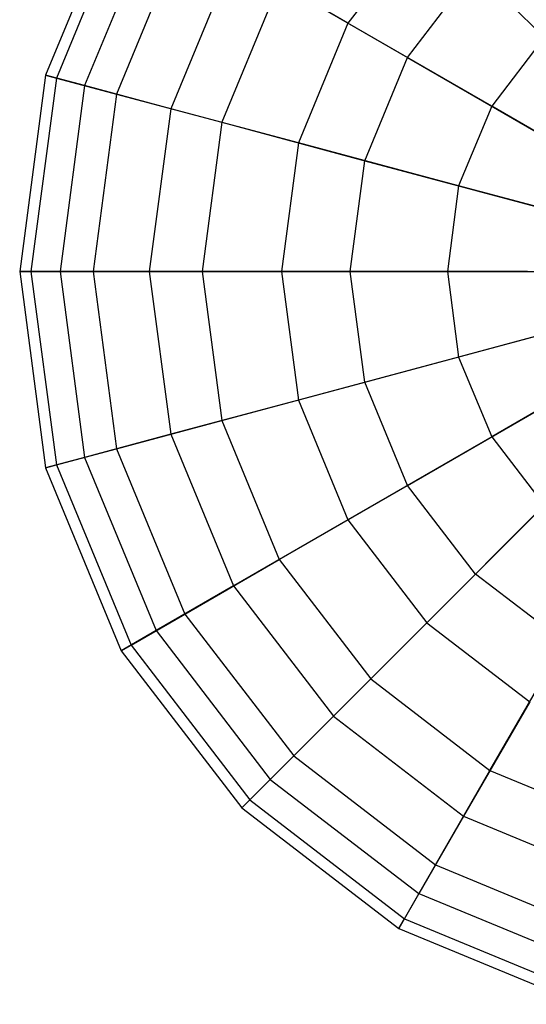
# Model space of a CAD drawing. Extents: x -38.6 to 39.4, y -37.8 to 40.2.
# Tile 25 of 49: x 0.3 to 2.5, y -28.6 to -24.3. Entities that reach past the tile are written whole.
import ezdxf

# ---------------------------------------------------------------- set-up
doc = ezdxf.new("R2010")
doc.units = 0
doc.header["$LTSCALE"] = 2.54
doc.layers.get('0').update_dxf_attribs({"color": 13, "linetype": 'CONTINUOUS'})

# ---------------------------------------------------------------- blocks, each defined once
blk = doc.blocks.new('GRUPUJ_1')
at = {"color": 0}
for p, q in [((39.3205, 14.0444, 12.8159), (38.9936, 13.2552, 12.8159)), ((39.3205, 14.0444, 12.8159), (38.9936, 13.2552, 12.8159)), ((39.3627, 14.02, 11.9608), (39.0407, 13.2426, 11.9608)), ((39.3627, 14.02, 11.9608), (39.0407, 13.2426, 11.9608)), ((39.4713, 13.9573, 13.6545), (39.1618, 13.2102, 13.6545)), ((39.4713, 13.9573, 13.6545), (39.1618, 13.2102, 13.6545)), ((39.5952, 13.8858, 11.1474), (39.3001, 13.1731, 11.1474)), ((39.5952, 13.8858, 11.1474), (39.3001, 13.1731, 11.1474)), ((40.6393, 13.9233, 15.0587), (40.2988, 13.4796, 15.0587)), ((40.6393, 13.9233, 15.0587), (40.2988, 13.4796, 15.0587)), ((39.805, 13.7647, 14.4195), (39.534, 13.1104, 14.4195)), ((39.805, 13.7647, 14.4195), (39.534, 13.1104, 14.4195)), ((40.2988, 13.4796, 15.0587), (39.805, 13.7647, 14.4195)), ((40.2988, 13.4796, 15.0587), (39.805, 13.7647, 14.4195)), ((40.5557, 13.3313, 9.8611), (40.849, 13.7135, 9.8611)), ((40.5557, 13.3313, 9.8611), (40.849, 13.7135, 9.8611)), ((40.849, 13.7135, 9.8611), (41.3899, 13.1726, 9.4758)), ((40.849, 13.7135, 9.8611), (41.3899, 13.1726, 9.4758)), ((40.0021, 13.6509, 10.4312), (39.7539, 13.0515, 10.4312)), ((40.0021, 13.6509, 10.4312), (39.7539, 13.0515, 10.4312)), ((40.0021, 13.6509, 10.4312), (40.5557, 13.3313, 9.8611)), ((40.0021, 13.6509, 10.4312), (40.5557, 13.3313, 9.8611)), ((40.2988, 13.4796, 15.0587), (40.0847, 12.9629, 15.0587)), ((40.2988, 13.4796, 15.0587), (40.0847, 12.9629, 15.0587)), ((40.919, 13.1215, 15.5285), (40.2988, 13.4796, 15.0587)), ((40.919, 13.1215, 15.5285), (40.2988, 13.4796, 15.0587)), ((41.1457, 13.4169, 15.5285), (40.919, 13.1215, 15.5285)), ((41.1457, 13.4169, 15.5285), (40.919, 13.1215, 15.5285)), ((40.3713, 12.8861, 9.8611), (40.5557, 13.3313, 9.8611)), ((40.3713, 12.8861, 9.8611), (40.5557, 13.3313, 9.8611)), ((40.5557, 13.3313, 9.8611), (41.2182, 12.9488, 9.4758)), ((40.5557, 13.3313, 9.8611), (41.2182, 12.9488, 9.4758)), ((38.9936, 13.2552, 12.8159), (38.8821, 12.4084, 12.8159)), ((38.9936, 13.2552, 12.8159), (38.8821, 12.4084, 12.8159)), ((39.1618, 13.2102, 13.6545), (38.9936, 13.2552, 12.8159)), ((39.1618, 13.2102, 13.6545), (38.9936, 13.2552, 12.8159)), ((38.9936, 13.2552, 12.8159), (39.0407, 13.2426, 11.9608)), ((38.9936, 13.2552, 12.8159), (39.0407, 13.2426, 11.9608)), ((39.0407, 13.2426, 11.9608), (38.9309, 12.4084, 11.9608)), ((39.0407, 13.2426, 11.9608), (38.9309, 12.4084, 11.9608)), ((39.0407, 13.2426, 11.9608), (39.3001, 13.1731, 11.1474)), ((39.0407, 13.2426, 11.9608), (39.3001, 13.1731, 11.1474)), ((39.1618, 13.2102, 13.6545), (39.0563, 12.4084, 13.6545)), ((39.1618, 13.2102, 13.6545), (39.0563, 12.4084, 13.6545)), ((39.534, 13.1104, 14.4195), (39.1618, 13.2102, 13.6545)), ((39.534, 13.1104, 14.4195), (39.1618, 13.2102, 13.6545)), ((39.3001, 13.1731, 11.1474), (39.1994, 12.4084, 11.1474)), ((39.3001, 13.1731, 11.1474), (39.1994, 12.4084, 11.1474)), ((39.3001, 13.1731, 11.1474), (39.7539, 13.0515, 10.4312)), ((39.3001, 13.1731, 11.1474), (39.7539, 13.0515, 10.4312)), ((40.919, 13.1215, 15.5285), (40.7765, 12.7775, 15.5285)), ((40.919, 13.1215, 15.5285), (40.7765, 12.7775, 15.5285)), ((41.6234, 12.7148, 15.797), (40.919, 13.1215, 15.5285)), ((41.6234, 12.7148, 15.797), (40.919, 13.1215, 15.5285)), ((39.534, 13.1104, 14.4195), (39.4416, 12.4084, 14.4195)), ((39.534, 13.1104, 14.4195), (39.4416, 12.4084, 14.4195)), ((40.0847, 12.9629, 15.0587), (39.534, 13.1104, 14.4195)), ((40.0847, 12.9629, 15.0587), (39.534, 13.1104, 14.4195)), ((39.7539, 13.0515, 10.4312), (39.6692, 12.4084, 10.4312)), ((39.7539, 13.0515, 10.4312), (39.6692, 12.4084, 10.4312)), ((39.7539, 13.0515, 10.4312), (40.3713, 12.8861, 9.8611)), ((39.7539, 13.0515, 10.4312), (40.3713, 12.8861, 9.8611)), ((40.0847, 12.9629, 15.0587), (40.0117, 12.4084, 15.0587)), ((40.0847, 12.9629, 15.0587), (40.0117, 12.4084, 15.0587)), ((40.7765, 12.7775, 15.5285), (40.0847, 12.9629, 15.0587)), ((40.7765, 12.7775, 15.5285), (40.0847, 12.9629, 15.0587)), ((40.3084, 12.4084, 9.8611), (40.3713, 12.8861, 9.8611)), ((40.3084, 12.4084, 9.8611), (40.3713, 12.8861, 9.8611)), ((40.3713, 12.8861, 9.8611), (41.1102, 12.6881, 9.4758)), ((40.3713, 12.8861, 9.8611), (41.1102, 12.6881, 9.4758)), ((40.7765, 12.7775, 15.5285), (40.7279, 12.4084, 15.5285)), ((40.7765, 12.7775, 15.5285), (40.7279, 12.4084, 15.5285)), ((41.5622, 12.567, 15.797), (40.7765, 12.7775, 15.5285)), ((41.5622, 12.567, 15.797), (40.7765, 12.7775, 15.5285)), ((38.9309, 12.4084, 11.9608), (38.8821, 12.4084, 12.8159)), ((38.8821, 12.4084, 12.8159), (38.9936, 11.5615, 12.8159)), ((38.8821, 12.4084, 12.8159), (39.0563, 12.4084, 13.6545)), ((38.8821, 12.4084, 12.8159), (38.9936, 11.5615, 12.8159)), ((38.8821, 12.4084, 12.8159), (39.0563, 12.4084, 13.6545)), ((38.9309, 12.4084, 11.9608), (38.8821, 12.4084, 12.8159)), ((38.9309, 12.4084, 11.9608), (39.0407, 11.5741, 11.9608)), ((39.1994, 12.4084, 11.1474), (38.9309, 12.4084, 11.9608)), ((38.9309, 12.4084, 11.9608), (39.0407, 11.5741, 11.9608)), ((39.1994, 12.4084, 11.1474), (38.9309, 12.4084, 11.9608)), ((39.0563, 12.4084, 13.6545), (39.1618, 11.6066, 13.6545)), ((39.0563, 12.4084, 13.6545), (39.4416, 12.4084, 14.4195)), ((39.0563, 12.4084, 13.6545), (39.1618, 11.6066, 13.6545)), ((39.0563, 12.4084, 13.6545), (39.4416, 12.4084, 14.4195)), ((39.6692, 12.4084, 10.4312), (39.1994, 12.4084, 11.1474)), ((39.1994, 12.4084, 11.1474), (39.3001, 11.6436, 11.1474)), ((39.1994, 12.4084, 11.1474), (39.3001, 11.6436, 11.1474)), ((39.6692, 12.4084, 10.4312), (39.1994, 12.4084, 11.1474)), ((39.4416, 12.4084, 14.4195), (40.0117, 12.4084, 15.0587)), ((39.4416, 12.4084, 14.4195), (39.534, 11.7063, 14.4195)), ((39.4416, 12.4084, 14.4195), (39.534, 11.7063, 14.4195)), ((39.4416, 12.4084, 14.4195), (40.0117, 12.4084, 15.0587)), ((39.6692, 12.4084, 10.4312), (39.7539, 11.7652, 10.4312)), ((40.3084, 12.4084, 9.8611), (39.6692, 12.4084, 10.4312)), ((39.6692, 12.4084, 10.4312), (39.7539, 11.7652, 10.4312)), ((40.3084, 12.4084, 9.8611), (39.6692, 12.4084, 10.4312)), ((40.0117, 12.4084, 15.0587), (40.0847, 11.8539, 15.0587)), ((40.0117, 12.4084, 15.0587), (40.7279, 12.4084, 15.5285)), ((40.0117, 12.4084, 15.0587), (40.0847, 11.8539, 15.0587)), ((40.0117, 12.4084, 15.0587), (40.7279, 12.4084, 15.5285)), ((41.0733, 12.4084, 9.4758), (40.3084, 12.4084, 9.8611)), ((40.3713, 11.9306, 9.8611), (40.3084, 12.4084, 9.8611)), ((40.3713, 11.9306, 9.8611), (40.3084, 12.4084, 9.8611)), ((41.0733, 12.4084, 9.4758), (40.3084, 12.4084, 9.8611)), ((40.7279, 12.4084, 15.5285), (41.5413, 12.4084, 15.797)), ((40.7279, 12.4084, 15.5285), (40.7765, 12.0392, 15.5285)), ((40.7279, 12.4084, 15.5285), (40.7765, 12.0392, 15.5285)), ((40.7279, 12.4084, 15.5285), (41.5413, 12.4084, 15.797)), ((41.5622, 12.2497, 15.797), (40.7765, 12.0392, 15.5285)), ((41.5622, 12.2497, 15.797), (40.7765, 12.0392, 15.5285)), ((40.3713, 11.9306, 9.8611), (41.1102, 12.1286, 9.4758)), ((40.3713, 11.9306, 9.8611), (41.1102, 12.1286, 9.4758)), ((41.6234, 12.1019, 15.797), (40.919, 11.6952, 15.5285)), ((41.6234, 12.1019, 15.797), (40.919, 11.6952, 15.5285)), ((40.7765, 12.0392, 15.5285), (40.0847, 11.8539, 15.0587)), ((40.7765, 12.0392, 15.5285), (40.0847, 11.8539, 15.0587)), ((40.7765, 12.0392, 15.5285), (40.919, 11.6952, 15.5285)), ((40.7765, 12.0392, 15.5285), (40.919, 11.6952, 15.5285)), ((39.7539, 11.7652, 10.4312), (40.3713, 11.9306, 9.8611)), ((39.7539, 11.7652, 10.4312), (40.3713, 11.9306, 9.8611)), ((40.5557, 11.4855, 9.8611), (40.3713, 11.9306, 9.8611)), ((40.5557, 11.4855, 9.8611), (40.3713, 11.9306, 9.8611)), ((40.0847, 11.8539, 15.0587), (39.534, 11.7063, 14.4195)), ((40.0847, 11.8539, 15.0587), (39.534, 11.7063, 14.4195)), ((40.0847, 11.8539, 15.0587), (40.2988, 11.3371, 15.0587)), ((40.0847, 11.8539, 15.0587), (40.2988, 11.3371, 15.0587)), ((40.5557, 11.4855, 9.8611), (41.2182, 11.8679, 9.4758)), ((40.5557, 11.4855, 9.8611), (41.2182, 11.8679, 9.4758)), ((39.3001, 11.6436, 11.1474), (39.7539, 11.7652, 10.4312)), ((39.3001, 11.6436, 11.1474), (39.7539, 11.7652, 10.4312)), ((39.7539, 11.7652, 10.4312), (40.0021, 11.1659, 10.4312)), ((39.7539, 11.7652, 10.4312), (40.0021, 11.1659, 10.4312)), ((39.534, 11.7063, 14.4195), (39.1618, 11.6066, 13.6545)), ((39.534, 11.7063, 14.4195), (39.1618, 11.6066, 13.6545)), ((39.534, 11.7063, 14.4195), (39.805, 11.0521, 14.4195)), ((39.534, 11.7063, 14.4195), (39.805, 11.0521, 14.4195)), ((40.919, 11.6952, 15.5285), (40.2988, 11.3371, 15.0587)), ((40.919, 11.6952, 15.5285), (40.2988, 11.3371, 15.0587)), ((40.919, 11.6952, 15.5285), (41.1457, 11.3998, 15.5285)), ((40.919, 11.6952, 15.5285), (41.1457, 11.3998, 15.5285)), ((39.0407, 11.5741, 11.9608), (39.3001, 11.6436, 11.1474)), ((39.0407, 11.5741, 11.9608), (39.3001, 11.6436, 11.1474)), ((39.3001, 11.6436, 11.1474), (39.5952, 10.9309, 11.1474)), ((39.3001, 11.6436, 11.1474), (39.5952, 10.9309, 11.1474)), ((40.849, 11.1032, 9.8611), (41.3899, 11.6441, 9.4758)), ((40.849, 11.1032, 9.8611), (41.3899, 11.6441, 9.4758)), ((39.1618, 11.6066, 13.6545), (38.9936, 11.5615, 12.8159)), ((39.1618, 11.6066, 13.6545), (38.9936, 11.5615, 12.8159)), ((39.1618, 11.6066, 13.6545), (39.4713, 10.8594, 13.6545)), ((39.1618, 11.6066, 13.6545), (39.4713, 10.8594, 13.6545)), ((38.9936, 11.5615, 12.8159), (39.0407, 11.5741, 11.9608)), ((38.9936, 11.5615, 12.8159), (39.0407, 11.5741, 11.9608)), ((38.9936, 11.5615, 12.8159), (39.3205, 10.7723, 12.8159)), ((38.9936, 11.5615, 12.8159), (39.3205, 10.7723, 12.8159)), ((39.0407, 11.5741, 11.9608), (39.3627, 10.7967, 11.9608)), ((39.0407, 11.5741, 11.9608), (39.3627, 10.7967, 11.9608)), ((40.0021, 11.1659, 10.4312), (40.5557, 11.4855, 9.8611)), ((40.0021, 11.1659, 10.4312), (40.5557, 11.4855, 9.8611)), ((40.849, 11.1032, 9.8611), (40.5557, 11.4855, 9.8611)), ((40.849, 11.1032, 9.8611), (40.5557, 11.4855, 9.8611)), ((41.1457, 11.3998, 15.5285), (40.6393, 10.8934, 15.0587)), ((41.1457, 11.3998, 15.5285), (40.6393, 10.8934, 15.0587)), ((40.2988, 11.3371, 15.0587), (39.805, 11.0521, 14.4195)), ((40.2988, 11.3371, 15.0587), (39.805, 11.0521, 14.4195)), ((40.2988, 11.3371, 15.0587), (40.6393, 10.8934, 15.0587)), ((40.2988, 11.3371, 15.0587), (40.6393, 10.8934, 15.0587)), ((39.5952, 10.9309, 11.1474), (40.0021, 11.1659, 10.4312)), ((39.5952, 10.9309, 11.1474), (40.0021, 11.1659, 10.4312)), ((40.0021, 11.1659, 10.4312), (40.397, 10.6512, 10.4312)), ((40.0021, 11.1659, 10.4312), (40.397, 10.6512, 10.4312)), ((40.397, 10.6512, 10.4312), (40.849, 11.1032, 9.8611)), ((40.397, 10.6512, 10.4312), (40.849, 11.1032, 9.8611)), ((41.2313, 10.8098, 9.8611), (40.849, 11.1032, 9.8611)), ((41.2313, 10.8098, 9.8611), (40.849, 11.1032, 9.8611)), ((39.805, 11.0521, 14.4195), (39.4713, 10.8594, 13.6545)), ((39.805, 11.0521, 14.4195), (39.4713, 10.8594, 13.6545)), ((39.805, 11.0521, 14.4195), (40.2361, 10.4903, 14.4195)), ((39.805, 11.0521, 14.4195), (40.2361, 10.4903, 14.4195)), ((39.3627, 10.7967, 11.9608), (39.5952, 10.9309, 11.1474)), ((39.3627, 10.7967, 11.9608), (39.5952, 10.9309, 11.1474)), ((39.5952, 10.9309, 11.1474), (40.0648, 10.319, 11.1474)), ((39.5952, 10.9309, 11.1474), (40.0648, 10.319, 11.1474)), ((40.6393, 10.8934, 15.0587), (40.2361, 10.4903, 14.4195)), ((40.6393, 10.8934, 15.0587), (40.2361, 10.4903, 14.4195)), ((40.6393, 10.8934, 15.0587), (41.083, 10.5529, 15.0587)), ((40.6393, 10.8934, 15.0587), (41.083, 10.5529, 15.0587)), ((39.4713, 10.8594, 13.6545), (39.3205, 10.7723, 12.8159)), ((39.4713, 10.8594, 13.6545), (39.3205, 10.7723, 12.8159)), ((39.4713, 10.8594, 13.6545), (39.9636, 10.2178, 13.6545)), ((39.4713, 10.8594, 13.6545), (39.9636, 10.2178, 13.6545)), ((39.3205, 10.7723, 12.8159), (39.3627, 10.7967, 11.9608)), ((39.3205, 10.7723, 12.8159), (39.3627, 10.7967, 11.9608)), ((39.3627, 10.7967, 11.9608), (39.875, 10.1292, 11.9608)), ((39.3627, 10.7967, 11.9608), (39.875, 10.1292, 11.9608)), ((40.9117, 10.2563, 10.4312), (41.2313, 10.8098, 9.8611)), ((40.9117, 10.2563, 10.4312), (41.2313, 10.8098, 9.8611)), ((39.3205, 10.7723, 12.8159), (39.8405, 10.0946, 12.8159)), ((39.3205, 10.7723, 12.8159), (39.8405, 10.0946, 12.8159)), ((40.0648, 10.319, 11.1474), (40.397, 10.6512, 10.4312)), ((40.0648, 10.319, 11.1474), (40.397, 10.6512, 10.4312)), ((40.397, 10.6512, 10.4312), (40.9117, 10.2563, 10.4312)), ((40.397, 10.6512, 10.4312), (40.9117, 10.2563, 10.4312)), ((41.083, 10.5529, 15.0587), (40.7979, 10.0592, 14.4195)), ((41.083, 10.5529, 15.0587), (40.7979, 10.0592, 14.4195)), ((40.2361, 10.4903, 14.4195), (39.9636, 10.2178, 13.6545)), ((40.2361, 10.4903, 14.4195), (39.9636, 10.2178, 13.6545)), ((40.2361, 10.4903, 14.4195), (40.7979, 10.0592, 14.4195)), ((40.2361, 10.4903, 14.4195), (40.7979, 10.0592, 14.4195)), ((39.875, 10.1292, 11.9608), (40.0648, 10.319, 11.1474)), ((39.875, 10.1292, 11.9608), (40.0648, 10.319, 11.1474)), ((40.0648, 10.319, 11.1474), (40.6768, 9.8494, 11.1474)), ((40.0648, 10.319, 11.1474), (40.6768, 9.8494, 11.1474)), ((40.6768, 9.8494, 11.1474), (40.9117, 10.2563, 10.4312)), ((40.6768, 9.8494, 11.1474), (40.9117, 10.2563, 10.4312)), ((40.9117, 10.2563, 10.4312), (41.511, 10.008, 10.4312)), ((40.9117, 10.2563, 10.4312), (41.511, 10.008, 10.4312)), ((39.9636, 10.2178, 13.6545), (39.8405, 10.0946, 12.8159)), ((39.9636, 10.2178, 13.6545), (39.8405, 10.0946, 12.8159)), ((39.9636, 10.2178, 13.6545), (40.6052, 9.7255, 13.6545)), ((39.9636, 10.2178, 13.6545), (40.6052, 9.7255, 13.6545)), ((39.8405, 10.0946, 12.8159), (39.875, 10.1292, 11.9608)), ((39.8405, 10.0946, 12.8159), (39.875, 10.1292, 11.9608)), ((39.875, 10.1292, 11.9608), (40.5425, 9.6169, 11.9608)), ((39.875, 10.1292, 11.9608), (40.5425, 9.6169, 11.9608)), ((39.8405, 10.0946, 12.8159), (40.5181, 9.5746, 12.8159)), ((39.8405, 10.0946, 12.8159), (40.5181, 9.5746, 12.8159)), ((40.7979, 10.0592, 14.4195), (40.6052, 9.7255, 13.6545)), ((40.7979, 10.0592, 14.4195), (40.6052, 9.7255, 13.6545)), ((40.7979, 10.0592, 14.4195), (41.4521, 9.7882, 14.4195)), ((40.7979, 10.0592, 14.4195), (41.4521, 9.7882, 14.4195)), ((40.5425, 9.6169, 11.9608), (40.6768, 9.8494, 11.1474)), ((40.5425, 9.6169, 11.9608), (40.6768, 9.8494, 11.1474)), ((40.6768, 9.8494, 11.1474), (41.3894, 9.5542, 11.1474)), ((40.6768, 9.8494, 11.1474), (41.3894, 9.5542, 11.1474)), ((40.6052, 9.7255, 13.6545), (40.5181, 9.5746, 12.8159)), ((40.6052, 9.7255, 13.6545), (40.5181, 9.5746, 12.8159)), ((40.6052, 9.7255, 13.6545), (41.3524, 9.416, 13.6545)), ((40.6052, 9.7255, 13.6545), (41.3524, 9.416, 13.6545)), ((40.5181, 9.5746, 12.8159), (40.5425, 9.6169, 11.9608)), ((40.5181, 9.5746, 12.8159), (40.5425, 9.6169, 11.9608)), ((40.5425, 9.6169, 11.9608), (41.3199, 9.2949, 11.9608)), ((40.5425, 9.6169, 11.9608), (41.3199, 9.2949, 11.9608)), ((40.5181, 9.5746, 12.8159), (41.3073, 9.2478, 12.8159)), ((40.5181, 9.5746, 12.8159), (41.3073, 9.2478, 12.8159))]:
    blk.add_line(p, q, dxfattribs=at)

msp = doc.modelspace()

# ---------------------------------------------------------------- block references
at = {"color": 0}
msp.add_blockref('GRUPUJ_1', (-38.6046, -37.8416, 0.1598), dxfattribs=at)

doc.saveas('drawing.dxf')
